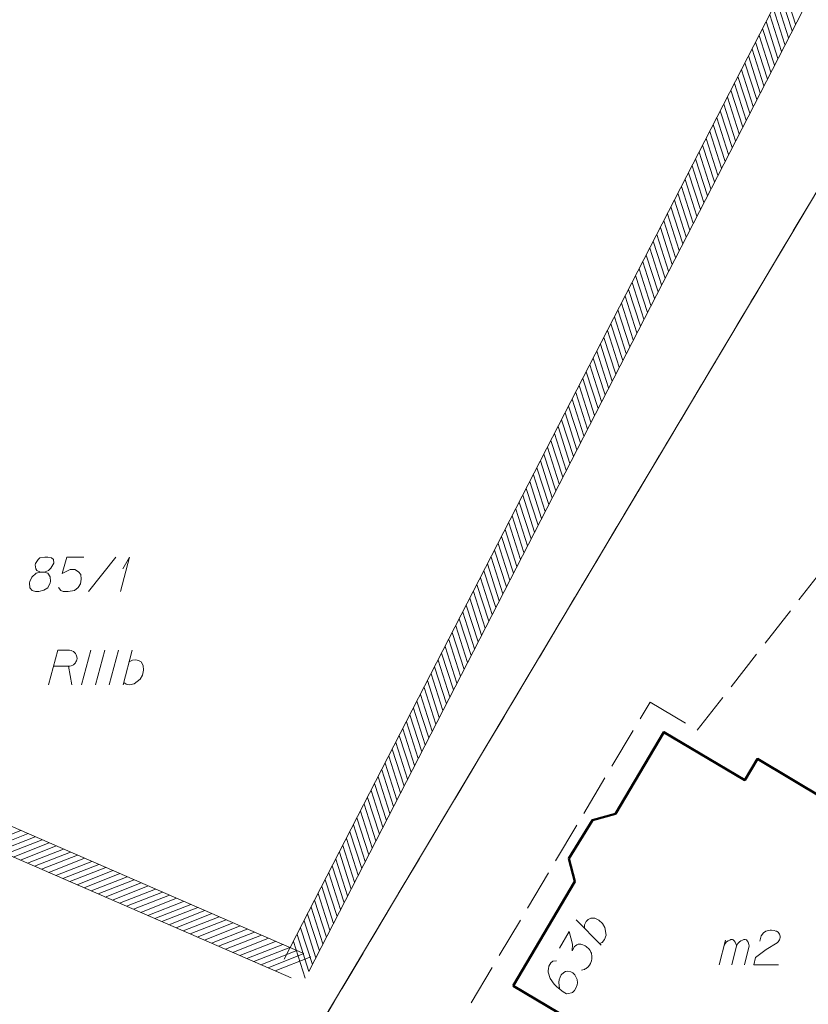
# Model space of a CAD drawing. Header units: metres. Extents: x 5554594 to 5556205, y 5636132 to 5636668.
# Tile 52 of 168: x 5555255 to 5555283, y 5636261 to 5636297. Entities that reach past the tile are written whole.
import ezdxf

# ---------------------------------------------------------------- set-up
doc = ezdxf.new("R2010")
doc.units = ezdxf.units.M
doc.header["$MEASUREMENT"] = 0
doc.header["$XCLIPFRAME"] = 0
doc.linetypes.add('PRZER1-1', pattern=[2, 1, -1])
doc.linetypes.add('PRZER3-1', pattern=[4, 3, -1])
doc.layers.add('#RASTER', color=7, linetype='Continuous', lineweight=18)
doc.layers.add('#zakres', color=7, linetype='Continuous', lineweight=18)
for name, color, linetype, lineweight, true_color in [('GEPADR', 18, 'Continuous', 18, 0x0a0909), ('GEPADR_O', 18, 'Continuous', 18, 0x0a0909), ('GESBZO', 18, 'Continuous', 50, 0x0a0909), ('GESBZO_O', 18, 'Continuous', 50, 0x0a0909), ('GESDZI', 18, 'Continuous', 18, 0x0a0909), ('GESDZI_O', 18, 'Continuous', 18, 0x0a0909), ('GESKKL', 96, 'PRZER3-1', 18, 0x008000), ('GESKKL_O', 96, 'PRZER3-1', 18, 0x008000), ('GESUZY', 96, 'PRZER1-1', 18, 0x008000)]:
    doc.layers.add(name, color=color, linetype=linetype, lineweight=lineweight, true_color=true_color)
picture_1 = doc.add_image_def('image1.tif', size_in_pixel=(18897, 11811))

# ---------------------------------------------------------------- blocks, each defined once
blk = doc.blocks.new('POINT_1')
blk.add_hatch(color=0).paths.add_polyline_path([(-0.000884, -0.0025), (-0.0025, -0.000884), (-0.0025, 0.000884), (0.000884, 0.0025), (0.0025, 0.000884), (0.0025, -0.000884), (0.000884, -0.0025)])
blk = doc.blocks.new('*U85')
at = {"layer": 'GESDZI_O', "color": 96, "linetype": 'ByBlock', "lineweight": 18}
for q in [(5555258.304, 5636276.356), (5555258.392, 5636277.183)]:
    blk.add_line((5555258.638, 5636277.606), q, dxfattribs=at)
blk = doc.blocks.new('*U95')
at = {"layer": 'GESKKL_O', "color": 96, "linetype": 'ByBlock', "lineweight": 18, "true_color": 0x008000}
blk.add_line((5555256.416, 5636273.657), (5555256.544, 5636272.978), dxfattribs=at)
at = {"layer": 'GESKKL_O', "color": 96, "linetype": 'ByBlock', "lineweight": 18, "true_color": 0x008000, "flags": 128}
blk.add_lwpolyline([(5555255.698, 5636272.978), (5555256.032, 5636274.228), (5555256.456, 5636274.228), (5555256.515, 5636274.218), (5555256.544, 5636274.208), (5555256.603, 5636274.179), (5555256.642, 5636274.149), (5555256.672, 5636274.11), (5555256.702, 5636274.061), (5555256.721, 5636273.992), (5555256.731, 5636273.933), (5555256.721, 5636273.884), (5555256.711, 5636273.844), (5555256.692, 5636273.805), (5555256.672, 5636273.775), (5555256.642, 5636273.736), (5555256.603, 5636273.706), (5555256.574, 5636273.687), (5555256.524, 5636273.667), (5555256.475, 5636273.657), (5555255.885, 5636273.657)], dxfattribs=at)
blk = doc.blocks.new('*U96')
at = {"layer": 'GESKKL_O', "color": 96, "linetype": 'ByBlock', "lineweight": 18, "true_color": 0x008000}
blk.add_line((5555258.404, 5636272.978), (5555258.729, 5636274.228), dxfattribs=at)
at = {"layer": 'GESKKL_O', "color": 96, "linetype": 'ByBlock', "lineweight": 18, "true_color": 0x008000, "flags": 128}
blk.add_lwpolyline([(5555258.62, 5636273.815), (5555258.739, 5636273.874), (5555258.867, 5636273.884), (5555258.965, 5636273.864), (5555259.054, 5636273.805), (5555259.132, 5636273.677), (5555259.142, 5636273.51), (5555259.103, 5636273.332), (5555259.024, 5636273.185), (5555258.808, 5636273.008), (5555258.64, 5636272.978), (5555258.512, 5636272.998), (5555258.424, 5636273.057)], dxfattribs=at)
blk = doc.blocks.new('*U97')
at = {"layer": 'GEPADR_O', "color": 7, "linetype": 'ByBlock', "lineweight": 18}
blk.add_line((5555275.756, 5636263.53), (5555274.845, 5636264.446), dxfattribs=at)
at = {"layer": 'GEPADR_O', "color": 7, "linetype": 'ByBlock', "lineweight": 18, "flags": 128}
blk.add_lwpolyline([(5555275.146, 5636264.142), (5555275.155, 5636264.274), (5555275.212, 5636264.389), (5555275.279, 5636264.464), (5555275.375, 5636264.51), (5555275.525, 5636264.513), (5555275.674, 5636264.436), (5555275.806, 5636264.312), (5555275.893, 5636264.169), (5555275.936, 5636263.893), (5555275.876, 5636263.733), (5555275.794, 5636263.633), (5555275.698, 5636263.587)], dxfattribs=at)
blk = doc.blocks.new('*U120')
at = {"layer": 'GESBZO_O', "color": 7, "linetype": 'ByBlock', "lineweight": 18}
for p, q in [((5555280.042, 5636262.824), (5555280.268, 5636263.719)), ((5555280.495, 5636262.824), (5555280.662, 5636263.503))]:
    blk.add_line(p, q, dxfattribs=at)
at = {"layer": 'GESBZO_O', "color": 7, "linetype": 'ByBlock', "lineweight": 18, "flags": 128}
blk.add_lwpolyline([(5555280.209, 5636263.483), (5555280.258, 5636263.591), (5555280.308, 5636263.65), (5555280.367, 5636263.69), (5555280.426, 5636263.719), (5555280.465, 5636263.739), (5555280.524, 5636263.739), (5555280.544, 5636263.729), (5555280.583, 5636263.69), (5555280.623, 5636263.641), (5555280.652, 5636263.552), (5555280.662, 5636263.503), (5555280.711, 5636263.591), (5555280.77, 5636263.65), (5555280.829, 5636263.69), (5555280.888, 5636263.719), (5555280.938, 5636263.739), (5555280.987, 5636263.739), (5555281.026, 5636263.729), (5555281.056, 5636263.69), (5555281.085, 5636263.641), (5555281.115, 5636263.552), (5555281.125, 5636263.503), (5555280.957, 5636262.824)], dxfattribs=at)

msp = doc.modelspace()

# ---------------------------------------------------------------- linework, layer by layer
at = {"layer": '#zakres', "color": 134, "linetype": 'Continuous', "lineweight": 18}
for p, q in [((5555293.355, 5636319.629), (5555264.255, 5636263.029)), ((5555294.245, 5636319.171), (5555265.145, 5636262.571)), ((5555282.683, 5636296.696), (5555282.256, 5636298.029)), ((5555282.811, 5636296.945), (5555282.384, 5636298.278)), ((5555282.555, 5636296.447), (5555282.128, 5636297.78)), ((5555282.427, 5636296.198), (5555282, 5636297.531)), ((5555282.171, 5636295.7), (5555281.744, 5636297.033)), ((5555282.299, 5636295.949), (5555281.872, 5636297.282)), ((5555282.043, 5636295.45), (5555281.616, 5636296.784)), ((5555281.787, 5636294.952), (5555281.359, 5636296.286)), ((5555281.915, 5636295.201), (5555281.488, 5636296.535)), ((5555281.659, 5636294.703), (5555281.231, 5636296.036)), ((5555281.403, 5636294.205), (5555280.975, 5636295.538)), ((5555281.531, 5636294.454), (5555281.103, 5636295.787)), ((5555281.275, 5636293.956), (5555280.847, 5636295.289)), ((5555281.147, 5636293.707), (5555280.719, 5636295.04)), ((5555280.891, 5636293.209), (5555280.463, 5636294.542)), ((5555281.019, 5636293.458), (5555280.591, 5636294.791)), ((5555280.763, 5636292.96), (5555280.335, 5636294.293)), ((5555280.507, 5636292.462), (5555280.079, 5636293.795)), ((5555280.635, 5636292.711), (5555280.207, 5636294.044)), ((5555280.379, 5636292.213), (5555279.951, 5636293.546)), ((5555280.123, 5636291.715), (5555279.695, 5636293.048)), ((5555280.251, 5636291.964), (5555279.823, 5636293.297)), ((5555279.995, 5636291.466), (5555279.567, 5636292.799)), ((5555279.867, 5636291.217), (5555279.439, 5636292.55)), ((5555279.611, 5636290.719), (5555279.183, 5636292.052)), ((5555279.739, 5636290.968), (5555279.311, 5636292.301)), ((5555279.483, 5636290.47), (5555279.055, 5636291.803)), ((5555279.227, 5636289.972), (5555278.799, 5636291.305)), ((5555279.355, 5636290.221), (5555278.927, 5636291.554)), ((5555264.899, 5636263.259), (5555200.879, 5636291.093)), ((5555279.099, 5636289.723), (5555278.671, 5636291.056)), ((5555278.843, 5636289.225), (5555278.415, 5636290.558)), ((5555278.971, 5636289.474), (5555278.543, 5636290.807)), ((5555264.501, 5636262.341), (5555200.48, 5636290.176)), ((5555278.715, 5636288.976), (5555278.287, 5636290.309)), ((5555278.459, 5636288.478), (5555278.031, 5636289.811)), ((5555278.587, 5636288.727), (5555278.159, 5636290.06)), ((5555278.33, 5636288.229), (5555277.903, 5636289.562)), ((5555278.202, 5636287.98), (5555277.775, 5636289.313)), ((5555277.946, 5636287.482), (5555277.519, 5636288.815)), ((5555278.074, 5636287.731), (5555277.647, 5636289.064)), ((5555277.818, 5636287.233), (5555277.391, 5636288.566)), ((5555277.562, 5636286.735), (5555277.135, 5636288.068)), ((5555277.69, 5636286.984), (5555277.263, 5636288.317)), ((5555277.434, 5636286.486), (5555277.007, 5636287.819)), ((5555277.178, 5636285.988), (5555276.75, 5636287.321)), ((5555277.306, 5636286.237), (5555276.879, 5636287.57)), ((5555277.05, 5636285.739), (5555276.622, 5636287.072)), ((5555276.922, 5636285.49), (5555276.494, 5636286.823)), ((5555276.666, 5636284.992), (5555276.238, 5636286.325)), ((5555276.794, 5636285.241), (5555276.366, 5636286.574)), ((5555276.538, 5636284.743), (5555276.11, 5636286.076)), ((5555276.282, 5636284.245), (5555275.854, 5636285.578)), ((5555276.41, 5636284.494), (5555275.982, 5636285.827)), ((5555276.154, 5636283.996), (5555275.726, 5636285.329)), ((5555275.898, 5636283.498), (5555275.47, 5636284.831)), ((5555276.026, 5636283.747), (5555275.598, 5636285.08)), ((5555275.77, 5636283.249), (5555275.342, 5636284.582)), ((5555275.642, 5636283), (5555275.214, 5636284.333)), ((5555275.386, 5636282.502), (5555274.958, 5636283.835)), ((5555275.514, 5636282.751), (5555275.086, 5636284.084)), ((5555275.258, 5636282.253), (5555274.83, 5636283.586)), ((5555275.002, 5636281.755), (5555274.574, 5636283.088)), ((5555275.13, 5636282.004), (5555274.702, 5636283.337)), ((5555274.874, 5636281.506), (5555274.446, 5636282.839)), ((5555274.618, 5636281.008), (5555274.19, 5636282.341)), ((5555274.746, 5636281.257), (5555274.318, 5636282.59)), ((5555274.49, 5636280.759), (5555274.062, 5636282.092)), ((5555274.234, 5636280.261), (5555273.806, 5636281.594)), ((5555274.362, 5636280.51), (5555273.934, 5636281.843)), ((5555274.106, 5636280.011), (5555273.678, 5636281.345)), ((5555273.978, 5636279.762), (5555273.55, 5636281.096)), ((5555273.722, 5636279.264), (5555273.294, 5636280.598)), ((5555273.85, 5636279.513), (5555273.422, 5636280.847)), ((5555273.593, 5636279.015), (5555273.166, 5636280.348)), ((5555273.337, 5636278.517), (5555272.91, 5636279.85)), ((5555273.465, 5636278.766), (5555273.038, 5636280.099)), ((5555273.209, 5636278.268), (5555272.782, 5636279.601)), ((5555272.953, 5636277.77), (5555272.526, 5636279.103)), ((5555273.081, 5636278.019), (5555272.654, 5636279.352)), ((5555272.825, 5636277.521), (5555272.398, 5636278.854)), ((5555272.697, 5636277.272), (5555272.27, 5636278.605)), ((5555272.441, 5636276.774), (5555272.013, 5636278.107)), ((5555272.569, 5636277.023), (5555272.141, 5636278.356)), ((5555272.313, 5636276.525), (5555271.885, 5636277.858)), ((5555272.057, 5636276.027), (5555271.629, 5636277.36)), ((5555272.185, 5636276.276), (5555271.757, 5636277.609)), ((5555271.929, 5636275.778), (5555271.501, 5636277.111)), ((5555271.673, 5636275.28), (5555271.245, 5636276.613)), ((5555271.801, 5636275.529), (5555271.373, 5636276.862)), ((5555271.545, 5636275.031), (5555271.117, 5636276.364)), ((5555271.417, 5636274.782), (5555270.989, 5636276.115)), ((5555271.161, 5636274.284), (5555270.733, 5636275.617)), ((5555271.289, 5636274.533), (5555270.861, 5636275.866)), ((5555271.033, 5636274.035), (5555270.605, 5636275.368)), ((5555270.777, 5636273.537), (5555270.349, 5636274.87)), ((5555270.905, 5636273.786), (5555270.477, 5636275.119)), ((5555270.649, 5636273.288), (5555270.221, 5636274.621)), ((5555270.393, 5636272.79), (5555269.965, 5636274.123)), ((5555270.521, 5636273.039), (5555270.093, 5636274.372)), ((5555270.265, 5636272.541), (5555269.837, 5636273.874)), ((5555270.137, 5636272.292), (5555269.709, 5636273.625)), ((5555269.881, 5636271.794), (5555269.453, 5636273.127)), ((5555270.009, 5636272.043), (5555269.581, 5636273.376)), ((5555269.753, 5636271.545), (5555269.325, 5636272.878)), ((5555269.497, 5636271.047), (5555269.069, 5636272.38)), ((5555269.625, 5636271.296), (5555269.197, 5636272.629)), ((5555269.369, 5636270.798), (5555268.941, 5636272.131)), ((5555269.113, 5636270.3), (5555268.685, 5636271.633)), ((5555269.241, 5636270.549), (5555268.813, 5636271.882)), ((5555268.984, 5636270.051), (5555268.557, 5636271.384)), ((5555268.728, 5636269.553), (5555268.301, 5636270.886)), ((5555268.856, 5636269.802), (5555268.429, 5636271.135)), ((5555268.6, 5636269.304), (5555268.173, 5636270.637)), ((5555268.472, 5636269.055), (5555268.045, 5636270.388)), ((5555268.216, 5636268.557), (5555267.789, 5636269.89)), ((5555268.344, 5636268.806), (5555267.917, 5636270.139)), ((5555268.088, 5636268.308), (5555267.661, 5636269.641)), ((5555267.832, 5636267.81), (5555267.404, 5636269.143)), ((5555267.96, 5636268.059), (5555267.533, 5636269.392)), ((5555267.704, 5636267.561), (5555267.276, 5636268.894)), ((5555267.448, 5636267.063), (5555267.02, 5636268.396)), ((5555267.576, 5636267.312), (5555267.148, 5636268.645)), ((5555267.32, 5636266.814), (5555266.892, 5636268.147)), ((5555253.392, 5636267.177), (5555254.695, 5636267.69)), ((5555267.192, 5636266.565), (5555266.764, 5636267.898)), ((5555253.649, 5636267.065), (5555254.952, 5636267.578)), ((5555253.906, 5636266.953), (5555255.208, 5636267.466)), ((5555254.163, 5636266.842), (5555255.465, 5636267.355)), ((5555266.936, 5636266.067), (5555266.508, 5636267.4)), ((5555267.064, 5636266.316), (5555266.636, 5636267.649)), ((5555254.419, 5636266.73), (5555255.722, 5636267.243)), ((5555254.676, 5636266.618), (5555255.979, 5636267.132)), ((5555254.933, 5636266.507), (5555256.236, 5636267.02)), ((5555266.808, 5636265.818), (5555266.38, 5636267.151)), ((5555255.19, 5636266.395), (5555256.492, 5636266.908)), ((5555255.447, 5636266.283), (5555256.749, 5636266.797)), ((5555255.703, 5636266.172), (5555257.006, 5636266.685)), ((5555266.552, 5636265.32), (5555266.124, 5636266.653)), ((5555266.68, 5636265.569), (5555266.252, 5636266.902)), ((5555255.96, 5636266.06), (5555257.263, 5636266.573)), ((5555256.217, 5636265.949), (5555257.519, 5636266.462)), ((5555256.474, 5636265.837), (5555257.776, 5636266.35)), ((5555256.73, 5636265.725), (5555258.033, 5636266.238)), ((5555266.424, 5636265.071), (5555265.996, 5636266.404)), ((5555256.987, 5636265.614), (5555258.29, 5636266.127)), ((5555257.244, 5636265.502), (5555258.547, 5636266.015)), ((5555257.501, 5636265.39), (5555258.803, 5636265.903)), ((5555266.168, 5636264.573), (5555265.74, 5636265.906)), ((5555266.296, 5636264.822), (5555265.868, 5636266.155)), ((5555257.758, 5636265.279), (5555259.06, 5636265.792)), ((5555258.014, 5636265.167), (5555259.317, 5636265.68)), ((5555258.271, 5636265.055), (5555259.574, 5636265.569)), ((5555266.04, 5636264.323), (5555265.612, 5636265.657)), ((5555258.528, 5636264.944), (5555259.831, 5636265.457)), ((5555258.785, 5636264.832), (5555260.087, 5636265.345)), ((5555259.042, 5636264.72), (5555260.344, 5636265.234)), ((5555265.912, 5636264.074), (5555265.484, 5636265.408)), ((5555259.298, 5636264.609), (5555260.601, 5636265.122)), ((5555259.555, 5636264.497), (5555260.858, 5636265.01)), ((5555259.812, 5636264.386), (5555261.114, 5636264.899)), ((5555265.656, 5636263.576), (5555265.228, 5636264.909)), ((5555265.784, 5636263.825), (5555265.356, 5636265.159)), ((5555260.069, 5636264.274), (5555261.371, 5636264.787)), ((5555260.325, 5636264.162), (5555261.628, 5636264.675)), ((5555260.582, 5636264.051), (5555261.885, 5636264.564)), ((5555260.839, 5636263.939), (5555262.142, 5636264.452)), ((5555265.528, 5636263.327), (5555265.1, 5636264.66)), ((5555261.096, 5636263.827), (5555262.398, 5636264.34)), ((5555261.353, 5636263.716), (5555262.655, 5636264.229)), ((5555261.609, 5636263.604), (5555262.912, 5636264.117)), ((5555265.272, 5636262.829), (5555264.844, 5636264.162)), ((5555265.4, 5636263.078), (5555264.972, 5636264.411)), ((5555261.866, 5636263.492), (5555263.169, 5636264.006)), ((5555262.123, 5636263.381), (5555263.425, 5636263.894)), ((5555262.38, 5636263.269), (5555263.682, 5636263.782)), ((5555265.144, 5636262.58), (5555264.716, 5636263.913)), ((5555262.636, 5636263.157), (5555263.939, 5636263.671)), ((5555262.893, 5636263.046), (5555264.196, 5636263.559)), ((5555263.15, 5636262.934), (5555264.453, 5636263.447)), ((5555265.016, 5636262.331), (5555264.588, 5636263.664)), ((5555263.407, 5636262.823), (5555264.709, 5636263.336)), ((5555263.664, 5636262.711), (5555264.966, 5636263.224)), ((5555263.92, 5636262.599), (5555265.223, 5636263.112))]:
    msp.add_line(p, q, dxfattribs=at)
at = {"layer": 'GEPADR_O', "color": 7, "linetype": 'Continuous', "lineweight": 18, "flags": 128}
for points in [[(5555274.244, 5636263.429), (5555274.595, 5636264.022), (5555274.718, 5636263.572), (5555274.701, 5636263.331), (5555274.791, 5636263.483), (5555274.819, 5636263.512), (5555274.838, 5636263.524), (5555274.856, 5636263.536), (5555274.875, 5636263.548), (5555274.92, 5636263.567), (5555274.956, 5636263.569), (5555274.991, 5636263.571), (5555275.021, 5636263.564), (5555275.091, 5636263.546), (5555275.147, 5636263.524), (5555275.172, 5636263.509), (5555275.206, 5636263.489), (5555275.252, 5636263.451), (5555275.281, 5636263.422), (5555275.31, 5636263.394), (5555275.33, 5636263.37), (5555275.342, 5636263.352), (5555275.354, 5636263.333), (5555275.366, 5636263.315), (5555275.381, 5636263.283), (5555275.4, 5636263.237), (5555275.41, 5636263.197), (5555275.417, 5636263.17), (5555275.419, 5636263.135), (5555275.421, 5636263.099), (5555275.418, 5636263.055), (5555275.417, 5636263.033), (5555275.399, 5636262.964), (5555275.377, 5636262.908), (5555275.365, 5636262.869), (5555275.33, 5636262.81), (5555275.282, 5636262.747), (5555275.258, 5636262.727), (5555275.235, 5636262.706), (5555275.211, 5636262.686), (5555275.179, 5636262.67), (5555275.147, 5636262.655), (5555275.089, 5636262.633), (5555275.04, 5636262.627)], [(5555274.133, 5636262.969), (5555273.999, 5636262.956), (5555273.929, 5636262.895), (5555273.859, 5636262.776), (5555273.843, 5636262.672), (5555273.829, 5636262.611), (5555273.83, 5636262.553), (5555273.902, 5636262.328), (5555274.051, 5636262.114), (5555274.146, 5636262.024), (5555274.371, 5636261.845), (5555274.498, 5636261.77), (5555274.569, 5636261.774), (5555274.677, 5636261.801), (5555274.709, 5636261.817), (5555274.785, 5636261.886), (5555274.85, 5636261.996), (5555274.883, 5636262.091), (5555274.901, 5636262.161), (5555274.883, 5636262.285), (5555274.798, 5636262.45), (5555274.728, 5636262.526), (5555274.66, 5636262.566), (5555274.525, 5636262.589), (5555274.463, 5636262.58), (5555274.394, 5636262.54), (5555274.308, 5636262.454), (5555274.263, 5636262.377), (5555274.234, 5636262.269), (5555274.224, 5636262.195), (5555274.232, 5636262.053), (5555274.244, 5636261.977), (5555274.254, 5636261.937)]]:
    msp.add_lwpolyline(points, dxfattribs=at)
at = {"layer": 'GESBZO', "color": 7, "linetype": 'Continuous', "lineweight": 50, "flags": 128}
msp.add_lwpolyline([(5555272.561, 5636262.055), (5555274.796, 5636265.837), (5555274.577, 5636266.672), (5555275.435, 5636268.072), (5555276.271, 5636268.291), (5555278.034, 5636271.262), (5555280.964, 5636269.518), (5555281.427, 5636270.289), (5555285.128, 5636268.082), (5555284.666, 5636267.301), (5555289.949, 5636264.18), (5555284.506, 5636254.963), (5555280.095, 5636257.584), (5555275.451, 5636260.34), (5555272.561, 5636262.055)], close=True, dxfattribs=at)
at = {"layer": 'GESBZO_O', "color": 7, "linetype": 'Continuous', "lineweight": 18, "flags": 128}
msp.add_lwpolyline([(5555281.518, 5636263.68), (5555281.568, 5636263.867), (5555281.646, 5636263.985), (5555281.735, 5636264.034), (5555281.823, 5636264.064), (5555281.892, 5636264.074), (5555281.942, 5636264.074), (5555282.03, 5636264.064), (5555282.089, 5636264.044), (5555282.119, 5636264.034), (5555282.178, 5636264.005), (5555282.207, 5636263.965), (5555282.227, 5636263.926), (5555282.237, 5636263.896), (5555282.247, 5636263.857), (5555282.247, 5636263.808), (5555282.237, 5636263.759), (5555282.227, 5636263.729), (5555282.207, 5636263.69), (5555282.178, 5636263.65), (5555282.148, 5636263.621), (5555281.745, 5636263.375), (5555281.361, 5636263.089), (5555281.292, 5636262.824), (5555282.188, 5636262.824)], dxfattribs=at)
at = {"layer": 'GESDZI', "color": 96, "linetype": 'Continuous', "lineweight": 18, "flags": 128}
msp.add_lwpolyline([(5555275.25, 5636316.495), (5555282.05, 5636311.75), (5555291.92, 5636304.86), (5555255.64, 5636244)], dxfattribs=at)
msp.add_lwpolyline([(5555255.64, 5636244), (5555291.92, 5636304.86), (5555311.27, 5636293.99), (5555284.476, 5636241.337), (5555279.944, 5636236.523), (5555274.997, 5636234.98), (5555269.493, 5636235.495), (5555265.022, 5636237.714), (5555255.64, 5636244)], close=True, dxfattribs=at)
at = {"layer": 'GESDZI_O', "color": 96, "linetype": 'Continuous', "lineweight": 18}
msp.add_line((5555257.142, 5636276.356), (5555258.136, 5636277.606), dxfattribs=at)
at = {"layer": 'GESDZI_O', "color": 96, "linetype": 'Continuous', "lineweight": 18, "flags": 128}
for points in [[(5555255.4, 5636277.065), (5555255.538, 5636277.065), (5555255.577, 5636277.075), (5555255.696, 5636277.124), (5555255.784, 5636277.203), (5555255.883, 5636277.39), (5555255.873, 5636277.527), (5555255.804, 5636277.577), (5555255.666, 5636277.606), (5555255.568, 5636277.606), (5555255.381, 5636277.577), (5555255.322, 5636277.527), (5555255.223, 5636277.38), (5555255.213, 5636277.331), (5555255.233, 5636277.183), (5555255.272, 5636277.124), (5555255.4, 5636277.065), (5555255.243, 5636277.025), (5555255.095, 5636276.878), (5555255.017, 5636276.73), (5555255.007, 5636276.681), (5555255.017, 5636276.494), (5555255.105, 5636276.396), (5555255.223, 5636276.356), (5555255.341, 5636276.356), (5555255.528, 5636276.405), (5555255.666, 5636276.494), (5555255.755, 5636276.671), (5555255.765, 5636276.73), (5555255.755, 5636276.888), (5555255.676, 5636277.025), (5555255.538, 5636277.065)], [(5555256.975, 5636277.606), (5555256.355, 5636277.606), (5555256.197, 5636277.016), (5555256.483, 5636277.163), (5555256.65, 5636277.163), (5555256.788, 5636277.075), (5555256.867, 5636276.976), (5555256.886, 5636276.809), (5555256.857, 5636276.642), (5555256.778, 5636276.504), (5555256.64, 5636276.396), (5555256.404, 5636276.356), (5555256.227, 5636276.356), (5555256.138, 5636276.396), (5555256.06, 5636276.504)]]:
    msp.add_lwpolyline(points, dxfattribs=at)
at = {"layer": 'GESKKL', "color": 96, "linetype": 'PRZER3-1', "lineweight": 18, "ltscale": 0.5, "true_color": 0x008000}
msp.add_lwpolyline([(5555275.249, 5636316.493), (5555282.05, 5636311.75), (5555291.92, 5636304.86), (5555284.52, 5636292.447), (5555255.64, 5636244), (5555216.06, 5636266.31), (5555210.74, 5636267.97)], dxfattribs=at)
msp.add_lwpolyline([(5555255.64, 5636244), (5555265.022, 5636237.714), (5555269.493, 5636235.495), (5555274.997, 5636234.98), (5555279.944, 5636236.523), (5555284.476, 5636241.337), (5555294.683, 5636261.4), (5555290.811, 5636263.67), (5555283.663, 5636251.573), (5555270.013, 5636259.716), (5555277.529, 5636272.351), (5555279.243, 5636271.33), (5555292.171, 5636287.889), (5555284.52, 5636292.447), (5555255.64, 5636244)], close=True, dxfattribs=at)
at = {"layer": 'GESKKL_O', "color": 96, "linetype": 'Continuous', "lineweight": 18, "true_color": 0x008000}
for p, q in [((5555257.233, 5636274.228), (5555256.898, 5636272.978)), ((5555257.735, 5636274.228), (5555257.4, 5636272.978)), ((5555258.237, 5636274.228), (5555257.902, 5636272.978))]:
    msp.add_line(p, q, dxfattribs=at)
at = {"layer": 'GESUZY', "color": 96, "linetype": 'PRZER1-1', "lineweight": 18, "ltscale": 0.5, "true_color": 0x008000}
msp.add_lwpolyline([(5555275.249, 5636316.493), (5555282.05, 5636311.75), (5555291.92, 5636304.86), (5555284.52, 5636292.447), (5555255.64, 5636244), (5555216.06, 5636266.31), (5555210.74, 5636267.97), (5555208.46, 5636266.82), (5555202.73, 5636267.2), (5555198.92, 5636266.95), (5555193.68, 5636269.44), (5555177.22, 5636283.54), (5555171.85, 5636302.33), (5555191.001, 5636341.927)], dxfattribs=at)

# ---------------------------------------------------------------- block references
at = {"layer": 'GEPADR', "color": 7, "lineweight": 18, "rotation": 90}
msp.add_blockref('POINT_1', (5555274.324, 5636263.564), dxfattribs=at)
at = {"layer": 'GEPADR_O', "color": 7, "linetype": 'Continuous', "lineweight": 18}
msp.add_blockref('*U97', (0, 0), dxfattribs=at)
at = {"layer": 'GESBZO_O', "color": 7, "linetype": 'Continuous', "lineweight": 18}
msp.add_blockref('*U120', (0, 0), dxfattribs=at)
at = {"layer": 'GESDZI_O', "color": 96, "linetype": 'Continuous', "lineweight": 18}
msp.add_blockref('*U85', (0, 0), dxfattribs=at)
at = {"layer": 'GESKKL_O', "color": 96, "linetype": 'Continuous', "lineweight": 18, "true_color": 0x008000}
for name in ['*U95', '*U96']:
    msp.add_blockref(name, (0, 0), dxfattribs=at)

# ---------------------------------------------------------------- pictures from other files: only their frames are drawn
at = {"layer": '#RASTER', "color": 252, "linetype": 'Continuous', "lineweight": 18}
image = msp.add_image(picture_1, insert=(5554593.51, 5636131.7), size_in_units=(811.166, 518.086), dxfattribs=at)
image.set_boundary_path([(-0.5, -0.5), (-0.5, 11810.5), (18896.5, 11810.5), (18896.5, -0.5), (-0.5, -0.5)])
image.dxf.flags = 15

doc.saveas('drawing.dxf')
